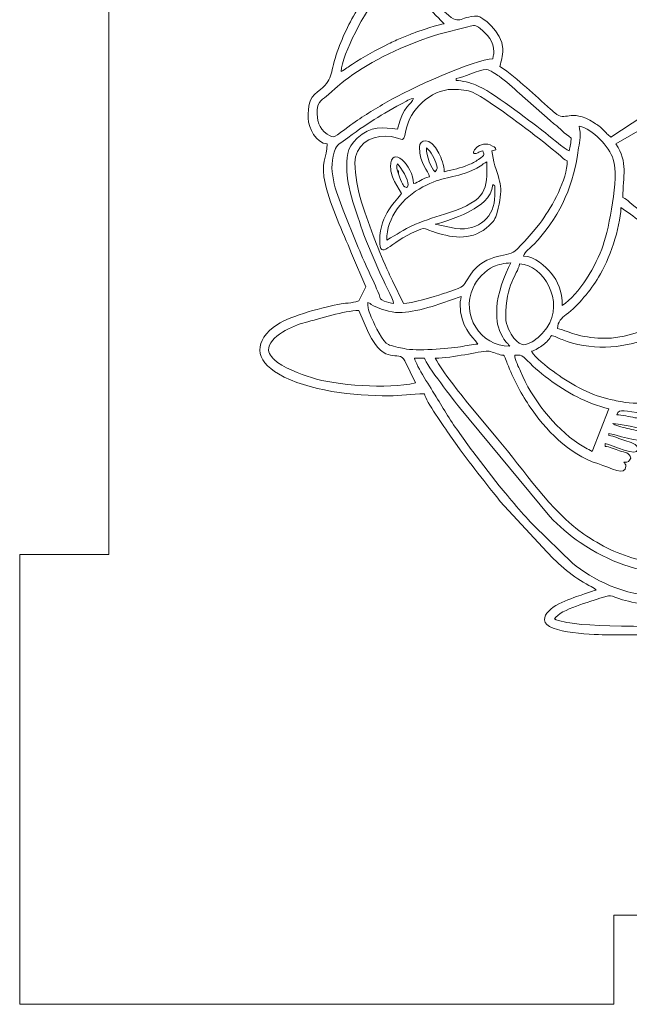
# Model space of a CAD drawing. Header units: millimetres. Extents: x -811 to 1340, y -192 to 870.
# Tile 164 of 256: x 608 to 628, y 163 to 196. Entities that reach past the tile are written whole.
import ezdxf

# ---------------------------------------------------------------- set-up
doc = ezdxf.new("R2010")
doc.units = ezdxf.units.MM
doc.header["$MEASUREMENT"] = 0
doc.layers.add('layer 1', color=7, linetype='Continuous')

msp = doc.modelspace()

# ---------------------------------------------------------------- linework, layer by layer
at = {"layer": 'layer 1', "color": 250, "lineweight": 9}
msp.add_open_spline([(667.8618, 178.1878), (667.8618, 178.1878), (667.8618, 163.0378), (667.8618, 163.0378), (667.8618, 163.0378), (667.8618, 163.0378), (647.8618, 163.0378), (647.8618, 163.0378), (647.8618, 163.0378), (647.8618, 163.0378), (647.8618, 166.0378), (647.8618, 166.0378), (647.8618, 166.0378), (647.8618, 166.0378), (627.8618, 166.0378), (627.8618, 166.0378), (627.8618, 166.0378), (627.8618, 166.0378), (627.8618, 163.0378), (627.8618, 163.0378), (627.8618, 163.0378), (627.8618, 163.0378), (607.8618, 163.0378), (607.8618, 163.0378), (607.8618, 163.0378), (607.8618, 163.0378), (607.8618, 178.1878), (607.8618, 178.1878), (607.8618, 178.1878), (607.8618, 178.1878), (610.8618, 178.1878), (610.8618, 178.1878), (610.8618, 178.1878), (610.8618, 178.1878), (610.8618, 197.8878), (610.8618, 197.8878), (610.8618, 197.8878), (610.8618, 197.8878), (607.8618, 197.8878), (607.8618, 197.8878), (607.8618, 197.8878), (607.8618, 197.8878), (607.8618, 213.0378), (607.8618, 213.0378), (607.8618, 213.0378), (607.8618, 213.0378), (627.8617, 213.0378), (627.8617, 213.0378), (627.8617, 213.0378), (627.8617, 207.5159), (632.3399, 203.0378), (637.8617, 203.0378), (637.8617, 203.0378), (643.3835, 203.0378), (647.8617, 207.5159), (647.8617, 213.0378), (647.8617, 213.0378), (647.8617, 213.0378), (667.8618, 213.0378), (667.8618, 213.0378), (667.8618, 213.0378), (667.8618, 213.0378), (667.8618, 197.8878), (667.8618, 197.8878), (667.8618, 197.8878), (667.8618, 197.8878), (664.8618, 197.8878), (664.8618, 197.8878), (664.8618, 197.8878), (664.8618, 197.8878), (664.8618, 178.1878), (664.8618, 178.1878), (664.8618, 178.1878), (664.8618, 178.1878), (667.8618, 178.1878), (667.8618, 178.1878)], degree=3, knots=[0, 0, 0, 0, 0.05, 0.05, 0.05, 0.05, 0.1, 0.1, 0.1, 0.1, 0.15, 0.15, 0.15, 0.15, 0.2, 0.2, 0.2, 0.2, 0.25, 0.25, 0.25, 0.25, 0.3, 0.3, 0.3, 0.3, 0.35, 0.35, 0.35, 0.35, 0.4, 0.4, 0.4, 0.4, 0.45, 0.45, 0.45, 0.45, 0.5, 0.5, 0.5, 0.5, 0.55, 0.55, 0.55, 0.55, 0.6, 0.6, 0.6, 0.6, 0.65, 0.65, 0.65, 0.65, 0.7, 0.7, 0.7, 0.7, 0.75, 0.75, 0.75, 0.75, 0.8, 0.8, 0.8, 0.8, 0.85, 0.85, 0.85, 0.85, 0.9, 0.9, 0.9, 0.9, 1, 1, 1, 1], dxfattribs=at)
at = {"layer": 'layer 1', "color": 114, "lineweight": 9}
for points, knots in [([(620.1128, 198.5665), (620.1128, 198.2936), (620.1928, 198.0782), (620.3132, 197.8983), (620.3132, 197.8983), (620.1891, 197.7131), (620.0035, 197.597), (619.8554, 197.4208), (619.8554, 197.4208), (619.8554, 197.4208), (619.2635, 196.6098), (619.2635, 196.6098), (619.2635, 196.6098), (618.9567, 196.1084), (618.7045, 195.5934), (618.5137, 195.0214), (618.5137, 195.0214), (618.2936, 194.3618), (618.4412, 194.2017), (617.8888, 193.7756), (617.8888, 193.7756), (617.5792, 193.5368), (617.5741, 193.3016), (617.5741, 192.8878), (617.5741, 192.8878), (617.5741, 192.5449), (617.843, 192.0497), (618.2088, 192.0193), (618.2088, 192.0193), (618.2088, 191.5448), (617.9723, 191.3984), (618.1497, 190.6576), (618.1497, 190.6576), (618.3398, 189.8641), (618.7276, 189.0898), (619.0293, 188.3304), (619.0293, 188.3304), (619.0293, 188.3304), (619.5115, 187.2092), (619.5115, 187.2092), (619.5115, 187.2092), (619.5115, 187.2092), (619.2806, 186.7386), (619.2806, 186.7386), (619.2806, 186.7386), (619.2048, 186.6815), (618.8212, 186.6559), (618.6855, 186.6322), (618.6855, 186.6322), (618.1219, 186.534), (616.9826, 186.2345), (616.5381, 185.9404), (616.5381, 185.9404), (615.7106, 185.3931), (615.7764, 184.7303), (616.5734, 184.2711), (616.5734, 184.2711), (617.5771, 183.6928), (619.1158, 183.5348), (620.2798, 183.5348), (620.2798, 183.5348), (620.6828, 183.5348), (621.0683, 183.6016), (621.4824, 183.6016), (621.4824, 183.6016), (621.5451, 183.3323), (622.1338, 182.5096), (622.3645, 182.1788), (622.3645, 182.1788), (622.9776, 181.2994), (623.3811, 180.8117), (624.0352, 179.9747), (624.0352, 179.9747), (624.0352, 179.9747), (625.6093, 178.2753), (625.6093, 178.2753), (625.6093, 178.2753), (625.9753, 177.8613), (626.5277, 177.4116), (627.0167, 177.144), (627.0167, 177.144), (627.1303, 177.082), (627.1924, 177.0815), (627.2612, 176.9877), (627.2612, 176.9877), (627.1056, 176.9514), (626.8989, 176.8766), (626.7558, 176.8249), (626.7558, 176.8249), (626.3968, 176.6951), (625.5242, 176.4292), (625.5242, 175.9855), (625.5242, 175.9855), (625.5242, 175.5121), (627.372, 175.4845), (627.6286, 175.4845), (627.6286, 175.4845), (627.6286, 175.4845), (632.372, 175.4845), (632.372, 175.4845), (632.372, 175.4845), (632.6549, 175.4845), (632.8035, 176.2334), (632.2005, 176.6826), (632.2005, 176.6826), (632.1033, 176.7552), (631.8953, 176.8754), (631.8375, 176.9542), (631.8375, 176.9542), (632.4243, 177.091), (633.4418, 177.7832), (633.8949, 178.1371), (633.8949, 178.1371), (634.1865, 178.3648), (634.4738, 178.6395), (634.7183, 178.917), (634.7183, 178.917), (634.7183, 178.917), (635.4251, 179.847), (635.4251, 179.847), (635.4251, 179.847), (635.8354, 180.4599), (636.0221, 181.0342), (636.2803, 181.3968), (636.2803, 181.3968), (636.8315, 182.1707), (637.6163, 183.1782), (637.6163, 184.1695), (637.6163, 184.1695), (637.7336, 184.1381), (637.6746, 184.1508), (637.7616, 184.0809), (637.7616, 184.0809), (638.1366, 183.7791), (638.4776, 183.5348), (639.0193, 183.5348), (639.0193, 183.5348), (639.7898, 183.5348), (641.1571, 184.4111), (641.1571, 185.2383), (641.1571, 185.2383), (641.1571, 185.5861), (641.0658, 185.865), (640.8902, 186.1072), (640.8902, 186.1072), (640.3475, 186.8556), (639.6075, 187.4933), (638.8456, 188.0042), (638.8456, 188.0042), (638.8456, 188.0042), (638.2185, 188.3792), (638.2185, 188.3792), (638.2185, 188.3792), (638.1125, 188.4337), (637.993, 188.4776), (637.8726, 188.5344), (637.8726, 188.5344), (636.9144, 188.9858), (635.4785, 189.1303), (635.4785, 187.6435), (635.4785, 187.6435), (635.2315, 187.5249), (634.891, 187.4764), (634.61, 187.4764), (634.61, 187.4764), (634.5248, 187.4764), (634.28, 187.7299), (634.1951, 187.7963), (634.1951, 187.7963), (633.6858, 188.195), (633.0823, 188.4187), (632.5165, 188.7234), (632.5165, 188.7234), (632.2256, 188.88), (630.9971, 189.5688), (630.802, 189.6142), (630.802, 189.6142), (630.802, 189.6142), (630.802, 189.6811), (630.802, 189.6811), (630.802, 189.6811), (630.9418, 189.7184), (631.5605, 190.3159), (631.7324, 190.4542), (631.7324, 190.4542), (632.1795, 190.8142), (632.9989, 191.6893), (633.3884, 192.2054), (633.3884, 192.2054), (633.693, 192.6089), (634.1965, 193.6353), (633.5807, 194.0631), (633.5807, 194.0631), (632.4815, 194.8268), (629.9425, 193.5879), (628.8328, 192.953), (628.8328, 192.953), (628.8328, 192.953), (627.7622, 192.2531), (627.7622, 192.2531), (627.7622, 192.2531), (627.6612, 192.3208), (627.5939, 192.4049), (627.5039, 192.4958), (627.5039, 192.4958), (627.4017, 192.5989), (627.326, 192.6498), (627.2014, 192.7278), (627.2014, 192.7278), (626.337, 193.2683), (626.2599, 192.7218), (625.868, 193.0645), (625.868, 193.0645), (625.8098, 193.1154), (625.7879, 193.1463), (625.7295, 193.1933), (625.7295, 193.1933), (625.4477, 193.4203), (625.1979, 193.6942), (624.9179, 193.9183), (624.9179, 193.9183), (624.6255, 194.1525), (624.3547, 194.4483), (624.021, 194.6248), (624.021, 194.6248), (624.0738, 194.8515), (624.1213, 194.938), (624.1213, 195.226), (624.1213, 195.226), (624.1213, 195.7946), (623.377, 196.3283), (623.2861, 196.3283), (623.2861, 196.3283), (622.593, 196.3283), (622.7312, 195.9266), (622.1078, 196.5196), (622.1078, 196.5196), (621.691, 196.9162), (621.4613, 197.3519), (621.2151, 197.8649), (621.2151, 197.8649), (621.3664, 197.9054), (621.4619, 198.0818), (621.536, 198.2121), (621.536, 198.2121), (621.7921, 198.6626), (621.7464, 199.6019), (621.0481, 199.6019), (621.0481, 199.6019), (620.7298, 199.6019), (620.5304, 199.4937), (620.3406, 199.2405), (620.3406, 199.2405), (620.2383, 199.1039), (620.1128, 198.8002), (620.1128, 198.5665)], [0, 0, 0, 0, 0.0153846, 0.0153846, 0.0153846, 0.0153846, 0.0307692, 0.0307692, 0.0307692, 0.0307692, 0.0461538, 0.0461538, 0.0461538, 0.0461538, 0.0615385, 0.0615385, 0.0615385, 0.0615385, 0.0769231, 0.0769231, 0.0769231, 0.0769231, 0.0923077, 0.0923077, 0.0923077, 0.0923077, 0.1076923, 0.1076923, 0.1076923, 0.1076923, 0.1230769, 0.1230769, 0.1230769, 0.1230769, 0.1384615, 0.1384615, 0.1384615, 0.1384615, 0.1538462, 0.1538462, 0.1538462, 0.1538462, 0.1692308, 0.1692308, 0.1692308, 0.1692308, 0.1846154, 0.1846154, 0.1846154, 0.1846154, 0.2, 0.2, 0.2, 0.2, 0.2153846, 0.2153846, 0.2153846, 0.2153846, 0.2307692, 0.2307692, 0.2307692, 0.2307692, 0.2461538, 0.2461538, 0.2461538, 0.2461538, 0.2615385, 0.2615385, 0.2615385, 0.2615385, 0.2769231, 0.2769231, 0.2769231, 0.2769231, 0.2923077, 0.2923077, 0.2923077, 0.2923077, 0.3076923, 0.3076923, 0.3076923, 0.3076923, 0.3230769, 0.3230769, 0.3230769, 0.3230769, 0.3384615, 0.3384615, 0.3384615, 0.3384615, 0.3538462, 0.3538462, 0.3538462, 0.3538462, 0.3692308, 0.3692308, 0.3692308, 0.3692308, 0.3846154, 0.3846154, 0.3846154, 0.3846154, 0.4, 0.4, 0.4, 0.4, 0.4153846, 0.4153846, 0.4153846, 0.4153846, 0.4307692, 0.4307692, 0.4307692, 0.4307692, 0.4461538, 0.4461538, 0.4461538, 0.4461538, 0.4615385, 0.4615385, 0.4615385, 0.4615385, 0.4769231, 0.4769231, 0.4769231, 0.4769231, 0.4923077, 0.4923077, 0.4923077, 0.4923077, 0.5076923, 0.5076923, 0.5076923, 0.5076923, 0.5230769, 0.5230769, 0.5230769, 0.5230769, 0.5384615, 0.5384615, 0.5384615, 0.5384615, 0.5538462, 0.5538462, 0.5538462, 0.5538462, 0.5692308, 0.5692308, 0.5692308, 0.5692308, 0.5846154, 0.5846154, 0.5846154, 0.5846154, 0.6, 0.6, 0.6, 0.6, 0.6153846, 0.6153846, 0.6153846, 0.6153846, 0.6307692, 0.6307692, 0.6307692, 0.6307692, 0.6461538, 0.6461538, 0.6461538, 0.6461538, 0.6615385, 0.6615385, 0.6615385, 0.6615385, 0.6769231, 0.6769231, 0.6769231, 0.6769231, 0.6923077, 0.6923077, 0.6923077, 0.6923077, 0.7076923, 0.7076923, 0.7076923, 0.7076923, 0.7230769, 0.7230769, 0.7230769, 0.7230769, 0.7384615, 0.7384615, 0.7384615, 0.7384615, 0.7538462, 0.7538462, 0.7538462, 0.7538462, 0.7692308, 0.7692308, 0.7692308, 0.7692308, 0.7846154, 0.7846154, 0.7846154, 0.7846154, 0.8, 0.8, 0.8, 0.8, 0.8153846, 0.8153846, 0.8153846, 0.8153846, 0.8307692, 0.8307692, 0.8307692, 0.8307692, 0.8461538, 0.8461538, 0.8461538, 0.8461538, 0.8615385, 0.8615385, 0.8615385, 0.8615385, 0.8769231, 0.8769231, 0.8769231, 0.8769231, 0.8923077, 0.8923077, 0.8923077, 0.8923077, 0.9076923, 0.9076923, 0.9076923, 0.9076923, 0.9230769, 0.9230769, 0.9230769, 0.9230769, 0.9384615, 0.9384615, 0.9384615, 0.9384615, 0.9538462, 0.9538462, 0.9538462, 0.9538462, 0.9692308, 0.9692308, 0.9692308, 0.9692308, 1, 1, 1, 1]), ([(618.6764, 194.4577), (618.7269, 195.0647), (619.4873, 196.5062), (619.9556, 197.0534), (619.9556, 197.0534), (619.9556, 197.0534), (620.5804, 197.7313), (620.5804, 197.7313), (620.5804, 197.7313), (620.7848, 197.6837), (620.7436, 197.6837), (620.9479, 197.7313), (620.9479, 197.7313), (621.1222, 196.9835), (622.074, 196.1752), (622.1504, 196.0612), (622.1504, 196.0612), (621.9787, 196.0573), (621.3415, 195.8373), (621.1717, 195.7706), (621.1717, 195.7706), (621.0085, 195.7063), (620.877, 195.6537), (620.7183, 195.5892), (620.7183, 195.5892), (620.5923, 195.5379), (620.4064, 195.4562), (620.2793, 195.3936), (620.2793, 195.3936), (619.8857, 195.1997), (619.4226, 194.9528), (619.0587, 194.7102), (619.0587, 194.7102), (618.9148, 194.6143), (618.8295, 194.5388), (618.6764, 194.4577)], [0, 0, 0, 0, 0.1, 0.1, 0.1, 0.1, 0.2, 0.2, 0.2, 0.2, 0.3, 0.3, 0.3, 0.3, 0.4, 0.4, 0.4, 0.4, 0.5, 0.5, 0.5, 0.5, 0.6, 0.6, 0.6, 0.6, 0.7, 0.7, 0.7, 0.7, 0.8, 0.8, 0.8, 0.8, 1, 1, 1, 1]), ([(623.7872, 194.892), (623.2081, 194.8791), (620.9624, 193.8697), (620.2322, 193.4365), (620.2322, 193.4365), (619.8108, 193.1865), (619.3999, 192.9503), (619.0053, 192.6592), (619.0053, 192.6592), (618.4028, 192.2147), (618.4658, 192.1872), (618.2093, 192.3538), (618.2093, 192.3538), (617.9095, 192.5488), (617.8748, 192.8187), (617.8748, 193.155), (617.8748, 193.155), (617.8748, 193.4513), (618.0741, 193.5261), (618.2503, 193.6814), (618.2503, 193.6814), (618.6099, 193.9983), (618.6323, 194.0428), (619.0773, 194.3575), (619.0773, 194.3575), (619.8535, 194.9062), (621.0724, 195.4599), (621.9641, 195.713), (621.9641, 195.713), (621.9641, 195.713), (622.9456, 195.9685), (622.9456, 195.9685), (622.9456, 195.9685), (623.1752, 196.0253), (623.1853, 196.039), (623.3633, 195.9049), (623.3633, 195.9049), (623.5978, 195.7281), (623.8206, 195.4531), (623.8206, 195.1259), (623.8206, 195.1259), (623.8206, 195.0059), (623.7914, 195.0447), (623.7872, 194.892)], [0, 0, 0, 0, 0.0833333, 0.0833333, 0.0833333, 0.0833333, 0.1666667, 0.1666667, 0.1666667, 0.1666667, 0.25, 0.25, 0.25, 0.25, 0.3333333, 0.3333333, 0.3333333, 0.3333333, 0.4166667, 0.4166667, 0.4166667, 0.4166667, 0.5, 0.5, 0.5, 0.5, 0.5833333, 0.5833333, 0.5833333, 0.5833333, 0.6666667, 0.6666667, 0.6666667, 0.6666667, 0.75, 0.75, 0.75, 0.75, 0.8333333, 0.8333333, 0.8333333, 0.8333333, 1, 1, 1, 1]), ([(622.5513, 194.224), (622.7883, 194.2437), (623.2878, 194.5246), (623.5867, 194.5246), (623.5867, 194.5246), (623.6789, 194.5246), (623.9152, 194.3509), (623.9946, 194.2978), (623.9946, 194.2978), (624.2156, 194.1499), (624.4842, 193.903), (624.6801, 193.7139), (624.6801, 193.7139), (624.6801, 193.7139), (625.7164, 192.8128), (625.7164, 192.8128), (625.7164, 192.8128), (625.79, 192.7397), (625.7933, 192.7387), (625.8775, 192.6733), (625.8775, 192.6733), (626.0377, 192.5488), (626.1932, 192.3757), (626.4261, 192.2197), (626.4261, 192.2197), (626.4228, 192.0711), (626.371, 191.9264), (626.3593, 191.7855), (626.3593, 191.7855), (626.2337, 191.819), (625.6187, 192.3496), (625.486, 192.4487), (625.486, 192.4487), (624.9694, 192.8344), (623.7629, 193.7855), (623.2059, 194.0101), (623.2059, 194.0101), (623.0508, 194.0726), (622.7472, 194.1572), (622.5513, 194.1572), (622.5513, 194.1572), (622.5513, 194.1572), (622.5513, 194.224), (622.5513, 194.224)], [0, 0, 0, 0, 0.0833333, 0.0833333, 0.0833333, 0.0833333, 0.1666667, 0.1666667, 0.1666667, 0.1666667, 0.25, 0.25, 0.25, 0.25, 0.3333333, 0.3333333, 0.3333333, 0.3333333, 0.4166667, 0.4166667, 0.4166667, 0.4166667, 0.5, 0.5, 0.5, 0.5, 0.5833333, 0.5833333, 0.5833333, 0.5833333, 0.6666667, 0.6666667, 0.6666667, 0.6666667, 0.75, 0.75, 0.75, 0.75, 0.8333333, 0.8333333, 0.8333333, 0.8333333, 1, 1, 1, 1]), ([(630.1339, 189.1132), (630.2925, 189.1556), (630.4024, 189.3252), (630.5348, 189.4138), (630.5348, 189.4138), (630.6399, 189.3893), (630.8355, 189.2632), (630.9579, 189.2022), (630.9579, 189.2022), (631.6767, 188.8445), (632.3411, 188.4364), (633.0831, 188.1207), (633.0831, 188.1207), (633.0831, 188.1207), (633.7018, 187.7709), (633.7018, 187.7709), (633.7018, 187.7709), (633.7967, 187.7075), (633.8056, 187.671), (633.9086, 187.6435), (633.9086, 187.6435), (633.871, 187.5396), (633.8414, 187.6003), (633.8083, 187.4764), (633.8083, 187.4764), (634.3881, 187.3414), (634.2064, 186.9809), (635.3851, 187.3025), (635.3851, 187.3025), (636.2572, 187.5404), (636.6808, 187.547), (637.1044, 186.597), (637.1044, 186.597), (637.5017, 185.7059), (637.5057, 183.971), (636.996, 183.0527), (636.996, 183.0527), (636.8907, 182.8629), (636.8123, 182.7286), (636.6945, 182.5526), (636.6945, 182.5526), (636.4246, 182.1497), (636.1884, 181.7328), (635.8845, 181.3583), (635.8845, 181.3583), (635.7379, 181.1774), (635.403, 180.8797), (635.3449, 180.6621), (635.3449, 180.6621), (635.4159, 180.565), (635.3402, 180.599), (635.5119, 180.5953), (635.5119, 180.5953), (635.3794, 180.099), (634.3276, 178.9297), (633.9339, 178.5656), (633.9339, 178.5656), (633.9339, 178.5656), (633.6032, 178.2951), (633.6032, 178.2951), (633.6032, 178.2951), (633.5349, 178.2397), (633.5129, 178.2077), (633.4412, 178.1564), (633.4412, 178.1564), (633.3728, 178.1074), (633.3176, 178.0716), (633.2456, 178.0181), (633.2456, 178.0181), (632.3193, 177.3306), (630.8976, 176.7872), (629.3991, 176.7872), (629.3991, 176.7872), (628.2099, 176.7872), (627.1296, 177.3547), (626.4671, 177.8972), (626.4671, 177.8972), (626.4671, 177.8972), (625.1813, 179.15), (625.1813, 179.15), (625.1813, 179.15), (624.8316, 179.498), (624.3317, 180.1105), (623.998, 180.5054), (623.998, 180.5054), (623.998, 180.5054), (623.1094, 181.6544), (623.1094, 181.6544), (623.1094, 181.6544), (622.9542, 181.8607), (622.8315, 182.0561), (622.6798, 182.2604), (622.6798, 182.2604), (622.3897, 182.6509), (622.1299, 183.0842), (621.8814, 183.4995), (621.8814, 183.4995), (621.7197, 183.7698), (621.2106, 184.5367), (621.1483, 184.8042), (621.1483, 184.8042), (621.1483, 184.8042), (621.4824, 184.8042), (621.4824, 184.8042), (621.4824, 184.8042), (621.5429, 184.5772), (622.4927, 183.3536), (622.662, 183.1444), (622.662, 183.1444), (622.662, 183.1444), (625.6995, 179.4678), (625.6995, 179.4678), (625.6995, 179.4678), (626.0182, 179.152), (626.3518, 178.8398), (626.7266, 178.5909), (626.7266, 178.5909), (628.7265, 177.2629), (630.5451, 177.2114), (632.4283, 178.7351), (632.4283, 178.7351), (632.591, 178.8669), (632.6985, 178.9823), (632.8589, 179.1062), (632.8589, 179.1062), (633.2821, 179.433), (633.9985, 180.4549), (634.2322, 180.8728), (634.2322, 180.8728), (634.7318, 181.766), (635.1148, 182.849), (635.1104, 183.9029), (635.1104, 183.9029), (635.1096, 184.0858), (635.1448, 184.1317), (635.1448, 184.2696), (635.1448, 184.2696), (635.1448, 184.5261), (635.0871, 185.0667), (634.9978, 185.2921), (634.9978, 185.2921), (634.7138, 186.0086), (633.973, 186.3528), (633.3607, 186.7615), (633.3607, 186.7615), (632.3322, 187.4482), (631.2328, 188.0295), (630.201, 188.7127), (630.201, 188.7127), (630.1161, 188.7689), (630.0457, 188.8042), (629.9571, 188.8696), (629.9571, 188.8696), (629.8043, 188.9823), (629.6609, 189.0811), (629.5058, 189.1866), (629.5058, 189.1866), (629.1224, 189.4477), (628.7605, 189.7622), (628.3967, 190.0483), (628.3967, 190.0483), (628.3064, 190.1194), (628.2734, 190.1861), (628.1631, 190.2155), (628.1631, 190.2155), (628.1631, 190.94), (628.3476, 191.3946), (627.9292, 192.0193), (627.9292, 192.0193), (627.9292, 192.0193), (630.0893, 193.2664), (630.0893, 193.2664), (630.0893, 193.2664), (630.6492, 193.5479), (632.43, 194.2779), (633.2747, 193.8908), (633.2747, 193.8908), (633.8611, 193.6222), (633.4191, 192.7169), (633.1303, 192.3633), (633.1303, 192.3633), (633.1303, 192.3633), (632.1329, 191.2562), (632.1329, 191.2562), (632.1329, 191.2562), (631.8337, 190.9263), (631.4913, 190.6542), (631.1778, 190.3407), (631.1778, 190.3407), (631.0427, 190.2056), (630.3989, 189.6256), (630.3227, 189.4924), (630.3227, 189.4924), (630.2495, 189.3645), (630.199, 189.2362), (630.1339, 189.1132)], [0, 0, 0, 0, 0.02, 0.02, 0.02, 0.02, 0.04, 0.04, 0.04, 0.04, 0.06, 0.06, 0.06, 0.06, 0.08, 0.08, 0.08, 0.08, 0.1, 0.1, 0.1, 0.1, 0.12, 0.12, 0.12, 0.12, 0.14, 0.14, 0.14, 0.14, 0.16, 0.16, 0.16, 0.16, 0.18, 0.18, 0.18, 0.18, 0.2, 0.2, 0.2, 0.2, 0.22, 0.22, 0.22, 0.22, 0.24, 0.24, 0.24, 0.24, 0.26, 0.26, 0.26, 0.26, 0.28, 0.28, 0.28, 0.28, 0.3, 0.3, 0.3, 0.3, 0.32, 0.32, 0.32, 0.32, 0.34, 0.34, 0.34, 0.34, 0.36, 0.36, 0.36, 0.36, 0.38, 0.38, 0.38, 0.38, 0.4, 0.4, 0.4, 0.4, 0.42, 0.42, 0.42, 0.42, 0.44, 0.44, 0.44, 0.44, 0.46, 0.46, 0.46, 0.46, 0.48, 0.48, 0.48, 0.48, 0.5, 0.5, 0.5, 0.5, 0.52, 0.52, 0.52, 0.52, 0.54, 0.54, 0.54, 0.54, 0.56, 0.56, 0.56, 0.56, 0.58, 0.58, 0.58, 0.58, 0.6, 0.6, 0.6, 0.6, 0.62, 0.62, 0.62, 0.62, 0.64, 0.64, 0.64, 0.64, 0.66, 0.66, 0.66, 0.66, 0.68, 0.68, 0.68, 0.68, 0.7, 0.7, 0.7, 0.7, 0.72, 0.72, 0.72, 0.72, 0.74, 0.74, 0.74, 0.74, 0.76, 0.76, 0.76, 0.76, 0.78, 0.78, 0.78, 0.78, 0.8, 0.8, 0.8, 0.8, 0.82, 0.82, 0.82, 0.82, 0.84, 0.84, 0.84, 0.84, 0.86, 0.86, 0.86, 0.86, 0.88, 0.88, 0.88, 0.88, 0.9, 0.9, 0.9, 0.9, 0.92, 0.92, 0.92, 0.92, 0.94, 0.94, 0.94, 0.94, 0.96, 0.96, 0.96, 0.96, 1, 1, 1, 1]), ([(620.7808, 186.6413), (620.7808, 186.6413), (620.4139, 187.4101), (620.4139, 187.4101), (620.4139, 187.4101), (620.3704, 187.4984), (620.3199, 187.5882), (620.2803, 187.6773), (620.2803, 187.6773), (620.1212, 188.0349), (619.9527, 188.4172), (619.8172, 188.7842), (619.8172, 188.7842), (619.521, 189.586), (619.1441, 190.5017), (619.1441, 191.3847), (619.1441, 191.3847), (619.1441, 191.9638), (619.6347, 192.2866), (620.1796, 192.2866), (620.1796, 192.2866), (620.7256, 192.2866), (620.7714, 191.9271), (620.8619, 192.4727), (620.8619, 192.4727), (620.9754, 193.156), (621.696, 193.8565), (622.4177, 193.8565), (622.4177, 193.8565), (623.0614, 193.8565), (623.1682, 193.7549), (623.7004, 193.4023), (623.7004, 193.4023), (624.4728, 192.8905), (625.344, 192.2099), (626.0635, 191.6233), (626.0635, 191.6233), (626.16, 191.5447), (626.1685, 191.4846), (626.2925, 191.4514), (626.2925, 191.4514), (626.2925, 190.8047), (625.787, 189.936), (625.438, 189.4333), (625.438, 189.4333), (625.315, 189.2563), (624.7127, 188.5563), (624.5287, 188.4051), (624.5287, 188.4051), (624.2738, 188.1956), (623.4362, 188.3723), (622.9202, 187.4416), (622.9202, 187.4416), (622.8027, 187.2297), (622.8223, 187.2161), (622.3387, 187.0544), (622.3387, 187.0544), (622.2362, 187.02), (622.1859, 186.999), (622.0929, 186.9662), (622.0929, 186.9662), (621.8227, 186.8709), (621.0135, 186.6465), (620.7808, 186.6413)], [0, 0, 0, 0, 0.0588235, 0.0588235, 0.0588235, 0.0588235, 0.1176471, 0.1176471, 0.1176471, 0.1176471, 0.1764706, 0.1764706, 0.1764706, 0.1764706, 0.2352941, 0.2352941, 0.2352941, 0.2352941, 0.2941176, 0.2941176, 0.2941176, 0.2941176, 0.3529412, 0.3529412, 0.3529412, 0.3529412, 0.4117647, 0.4117647, 0.4117647, 0.4117647, 0.4705882, 0.4705882, 0.4705882, 0.4705882, 0.5294118, 0.5294118, 0.5294118, 0.5294118, 0.5882353, 0.5882353, 0.5882353, 0.5882353, 0.6470588, 0.6470588, 0.6470588, 0.6470588, 0.7058824, 0.7058824, 0.7058824, 0.7058824, 0.7647059, 0.7647059, 0.7647059, 0.7647059, 0.8235294, 0.8235294, 0.8235294, 0.8235294, 0.8823529, 0.8823529, 0.8823529, 0.8823529, 1, 1, 1, 1]), ([(620.5804, 192.5204), (620.0862, 192.5615), (619.6921, 192.6512), (619.2186, 192.2121), (619.2186, 192.2121), (618.8314, 191.8528), (618.8768, 191.5792), (618.8768, 191.084), (618.8768, 191.084), (618.8768, 190.5531), (619.3341, 189.2506), (619.5349, 188.7358), (619.5349, 188.7358), (619.5349, 188.7358), (619.9838, 187.6815), (619.9838, 187.6815), (619.9838, 187.6815), (620.0694, 187.4703), (620.4344, 186.7911), (620.4468, 186.6413), (620.4468, 186.6413), (620.3561, 186.6489), (620.2192, 186.6923), (620.1309, 186.7262), (620.1309, 186.7262), (619.9725, 186.7869), (620.0192, 186.7929), (619.9549, 186.951), (619.9549, 186.951), (619.7502, 187.4541), (619.46, 188.019), (619.2109, 188.6456), (619.2109, 188.6456), (619.2109, 188.6456), (618.7529, 189.7909), (618.7529, 189.7909), (618.7529, 189.7909), (618.503, 190.4149), (618.1973, 191.186), (618.4949, 191.8668), (618.4949, 191.8668), (618.5499, 191.9927), (618.4933, 191.8949), (618.5622, 191.9666), (618.5622, 191.9666), (618.6192, 192.026), (618.686, 192.0689), (618.7478, 192.1149), (618.7478, 192.1149), (619.6027, 192.7512), (619.9763, 192.9675), (620.8749, 193.4618), (620.8749, 193.4618), (620.9517, 193.5042), (620.9915, 193.5456), (621.115, 193.5559), (621.115, 193.5559), (621.0572, 193.3398), (620.7699, 193.3336), (620.5804, 192.5204)], [0, 0, 0, 0, 0.0625, 0.0625, 0.0625, 0.0625, 0.125, 0.125, 0.125, 0.125, 0.1875, 0.1875, 0.1875, 0.1875, 0.25, 0.25, 0.25, 0.25, 0.3125, 0.3125, 0.3125, 0.3125, 0.375, 0.375, 0.375, 0.375, 0.4375, 0.4375, 0.4375, 0.4375, 0.5, 0.5, 0.5, 0.5, 0.5625, 0.5625, 0.5625, 0.5625, 0.625, 0.625, 0.625, 0.625, 0.6875, 0.6875, 0.6875, 0.6875, 0.75, 0.75, 0.75, 0.75, 0.8125, 0.8125, 0.8125, 0.8125, 0.875, 0.875, 0.875, 0.875, 1, 1, 1, 1]), ([(626.6933, 192.6206), (627.1526, 192.5136), (627.7014, 191.9427), (627.8421, 191.4979), (627.8421, 191.4979), (628.0403, 190.8713), (627.6966, 189.2013), (627.4995, 188.6076), (627.4995, 188.6076), (627.2727, 187.9248), (626.6913, 186.9535), (626.1255, 186.5745), (626.1255, 186.5745), (626.1255, 187.0536), (625.9738, 187.4016), (625.7483, 187.6672), (625.7483, 187.6672), (625.5629, 187.8856), (625.1904, 188.2365), (624.8227, 188.2447), (624.8227, 188.2447), (624.863, 188.3956), (625.0581, 188.5246), (625.1658, 188.6365), (625.1658, 188.6365), (625.9597, 189.4613), (626.4733, 190.5016), (626.6321, 191.6463), (626.6321, 191.6463), (626.6605, 191.8516), (626.7268, 192.09), (626.7268, 192.32), (626.7268, 192.32), (626.7268, 192.4871), (626.6975, 192.4691), (626.6933, 192.6206)], [0, 0, 0, 0, 0.1, 0.1, 0.1, 0.1, 0.2, 0.2, 0.2, 0.2, 0.3, 0.3, 0.3, 0.3, 0.4, 0.4, 0.4, 0.4, 0.5, 0.5, 0.5, 0.5, 0.6, 0.6, 0.6, 0.6, 0.7, 0.7, 0.7, 0.7, 0.8, 0.8, 0.8, 0.8, 1, 1, 1, 1]), ([(621.3153, 191.9191), (621.3153, 191.3188), (621.6325, 191.1202), (621.6494, 190.917), (621.6494, 190.917), (621.3832, 190.855), (621.2959, 190.7253), (621.115, 190.6831), (621.115, 190.6831), (621.115, 191.2816), (620.3467, 192.0361), (620.3467, 191.251), (620.3467, 191.251), (620.3467, 191.0482), (620.4126, 190.8837), (620.4796, 190.7493), (620.4796, 190.7493), (620.4796, 190.7493), (620.7141, 190.3491), (620.7141, 190.3491), (620.7141, 190.3491), (620.5583, 190.1165), (619.9792, 189.6549), (619.9792, 188.7791), (619.9792, 188.7791), (619.9792, 188.0396), (620.3098, 188.7171), (621.2099, 189.0851), (621.2099, 189.0851), (621.3101, 189.1261), (621.4044, 189.1914), (621.5254, 189.1584), (621.5254, 189.1584), (621.5617, 189.1485), (621.6093, 189.1229), (621.6698, 189.1007), (621.6698, 189.1007), (621.7387, 189.0756), (621.7801, 189.0637), (621.8453, 189.0419), (621.8453, 189.0419), (622.4785, 188.8302), (623.1376, 188.7677), (623.6629, 189.2709), (623.6629, 189.2709), (623.804, 189.4062), (623.8705, 189.4882), (623.9286, 189.7067), (623.9286, 189.7067), (624.1507, 190.5404), (624.0493, 190.6794), (623.8161, 191.4135), (623.8161, 191.4135), (623.8161, 191.4135), (623.7515, 191.7928), (623.7515, 191.7928), (623.7515, 191.7928), (623.7515, 191.7928), (623.8874, 191.8189), (623.8874, 191.8189), (623.8874, 191.8189), (623.8582, 191.9283), (623.868, 191.8911), (623.7801, 191.9454), (623.7801, 191.9454), (623.348, 192.2125), (622.9509, 191.6305), (623.2296, 191.7016), (623.2296, 191.7016), (623.3155, 191.7235), (623.2874, 191.7717), (623.4532, 191.7855), (623.4532, 191.7855), (623.4813, 191.6648), (623.5585, 191.6763), (623.3061, 191.4984), (623.3061, 191.4984), (623.1829, 191.4116), (623.1026, 191.3708), (622.9574, 191.3126), (622.9574, 191.3126), (622.688, 191.2046), (622.4653, 191.1574), (622.1504, 191.084), (622.1504, 191.084), (622.1458, 191.2918), (622.0494, 191.5534), (621.9728, 191.7081), (621.9728, 191.7081), (621.6775, 192.3044), (621.3153, 192.1479), (621.3153, 191.9191)], [0, 0, 0, 0, 0.0416667, 0.0416667, 0.0416667, 0.0416667, 0.0833333, 0.0833333, 0.0833333, 0.0833333, 0.125, 0.125, 0.125, 0.125, 0.1666667, 0.1666667, 0.1666667, 0.1666667, 0.2083333, 0.2083333, 0.2083333, 0.2083333, 0.25, 0.25, 0.25, 0.25, 0.2916667, 0.2916667, 0.2916667, 0.2916667, 0.3333333, 0.3333333, 0.3333333, 0.3333333, 0.375, 0.375, 0.375, 0.375, 0.4166667, 0.4166667, 0.4166667, 0.4166667, 0.4583333, 0.4583333, 0.4583333, 0.4583333, 0.5, 0.5, 0.5, 0.5, 0.5416667, 0.5416667, 0.5416667, 0.5416667, 0.5833333, 0.5833333, 0.5833333, 0.5833333, 0.625, 0.625, 0.625, 0.625, 0.6666667, 0.6666667, 0.6666667, 0.6666667, 0.7083333, 0.7083333, 0.7083333, 0.7083333, 0.75, 0.75, 0.75, 0.75, 0.7916667, 0.7916667, 0.7916667, 0.7916667, 0.8333333, 0.8333333, 0.8333333, 0.8333333, 0.875, 0.875, 0.875, 0.875, 0.9166667, 0.9166667, 0.9166667, 0.9166667, 1, 1, 1, 1]), ([(621.5491, 191.8857), (621.7139, 191.7753), (621.833, 191.5079), (621.887, 191.3172), (621.887, 191.3172), (621.9274, 191.1748), (621.9204, 191.1896), (621.8498, 191.084), (621.8498, 191.084), (621.7029, 191.1916), (621.5491, 191.6111), (621.5491, 191.8857)], [0, 0, 0, 0, 0.25, 0.25, 0.25, 0.25, 0.5, 0.5, 0.5, 0.5, 1, 1, 1, 1]), ([(620.213, 188.7791), (620.213, 189.5532), (620.7634, 190.2162), (621.4265, 190.572), (621.4265, 190.572), (622.1034, 190.9352), (622.4015, 190.8398), (623.1054, 191.1312), (623.1054, 191.1312), (623.3318, 191.225), (623.4037, 191.3212), (623.5867, 191.418), (623.5867, 191.418), (623.5867, 190.4767), (623.6067, 190.1328), (622.2968, 189.7017), (622.2968, 189.7017), (621.9215, 189.5782), (621.5198, 189.4612), (621.1826, 189.3127), (621.1826, 189.3127), (620.7018, 189.1011), (620.5992, 188.9835), (620.213, 188.7791)], [0, 0, 0, 0, 0.1428571, 0.1428571, 0.1428571, 0.1428571, 0.2857143, 0.2857143, 0.2857143, 0.2857143, 0.4285714, 0.4285714, 0.4285714, 0.4285714, 0.5714286, 0.5714286, 0.5714286, 0.5714286, 0.7142857, 0.7142857, 0.7142857, 0.7142857, 1, 1, 1, 1]), ([(620.6064, 191.0172), (620.6064, 191.0172), (620.572, 191.1174), (620.572, 191.1174), (620.572, 191.1174), (620.5542, 191.2272), (620.5328, 191.2577), (620.5801, 191.3466), (620.5801, 191.3466), (620.7058, 191.2141), (620.9455, 190.8173), (620.9337, 190.6421), (620.9337, 190.6421), (620.9256, 190.5222), (620.8399, 190.541), (620.7827, 190.6133), (620.7827, 190.6133), (620.7637, 190.6373), (620.7283, 190.7163), (620.7128, 190.748), (620.7128, 190.748), (620.6603, 190.8563), (620.6388, 190.9013), (620.6064, 191.0172)], [0, 0, 0, 0, 0.1428571, 0.1428571, 0.1428571, 0.1428571, 0.2857143, 0.2857143, 0.2857143, 0.2857143, 0.4285714, 0.4285714, 0.4285714, 0.4285714, 0.5714286, 0.5714286, 0.5714286, 0.5714286, 0.7142857, 0.7142857, 0.7142857, 0.7142857, 1, 1, 1, 1]), ([(620.572, 191.1174), (620.6162, 191.0794), (620.6246, 191.1869), (620.6064, 191.0172), (620.6064, 191.0172), (620.6388, 190.9013), (620.6603, 190.8563), (620.7128, 190.748), (620.7128, 190.748), (620.7283, 190.7163), (620.7637, 190.6373), (620.7827, 190.6133), (620.7827, 190.6133), (620.8399, 190.541), (620.9256, 190.5222), (620.9337, 190.6421), (620.9337, 190.6421), (620.9455, 190.8173), (620.7058, 191.2141), (620.5801, 191.3466), (620.5801, 191.3466), (620.5328, 191.2577), (620.5542, 191.2272), (620.572, 191.1174)], [0, 0, 0, 0, 0.1428571, 0.1428571, 0.1428571, 0.1428571, 0.2857143, 0.2857143, 0.2857143, 0.2857143, 0.4285714, 0.4285714, 0.4285714, 0.4285714, 0.5714286, 0.5714286, 0.5714286, 0.5714286, 0.7142857, 0.7142857, 0.7142857, 0.7142857, 1, 1, 1, 1]), ([(621.8498, 189.3136), (622.0807, 189.3674), (622.8213, 189.6318), (623.0386, 189.7615), (623.0386, 189.7615), (623.3342, 189.938), (623.7477, 190.1753), (623.7872, 190.6498), (623.7872, 190.6498), (623.8784, 190.5864), (623.854, 190.6556), (623.854, 190.2823), (623.854, 190.2823), (623.854, 189.5843), (623.3356, 189.0722), (622.5452, 189.1737), (622.5452, 189.1737), (622.5452, 189.1737), (621.8498, 189.3136), (621.8498, 189.3136)], [0, 0, 0, 0, 0.1666667, 0.1666667, 0.1666667, 0.1666667, 0.3333333, 0.3333333, 0.3333333, 0.3333333, 0.5, 0.5, 0.5, 0.5, 0.6666667, 0.6666667, 0.6666667, 0.6666667, 1, 1, 1, 1]), ([(627.5618, 185.4722), (627.2426, 185.4722), (626.9205, 185.5153), (626.6396, 185.5856), (626.6396, 185.5856), (626.3947, 185.6469), (626.1981, 185.7504), (625.9585, 185.8062), (625.9585, 185.8062), (625.9771, 186.0306), (626.0971, 186.152), (626.2597, 186.2733), (626.2597, 186.2733), (626.6557, 186.5687), (627.0885, 187.108), (627.3426, 187.5286), (627.3426, 187.5286), (627.6954, 188.1124), (628.0803, 189.1635), (628.0962, 189.8815), (628.0962, 189.8815), (628.5271, 189.593), (628.9332, 189.2397), (629.3465, 188.9271), (629.3465, 188.9271), (630.6014, 187.9786), (632.1662, 187.1906), (633.501, 186.3007), (633.501, 186.3007), (634.6676, 185.5229), (634.8104, 185.5221), (634.8104, 184.0359), (634.8104, 184.0359), (634.8104, 182.7837), (634.4224, 181.7647), (633.8402, 180.7972), (633.8402, 180.7972), (633.5787, 180.3626), (633.2655, 179.9479), (632.9154, 179.5841), (632.9154, 179.5841), (632.9154, 179.5841), (632.38, 179.0841), (632.38, 179.0841), (632.38, 179.0841), (631.3962, 178.207), (630.0975, 177.6592), (628.7173, 178.0096), (628.7173, 178.0096), (628.0329, 178.1834), (627.4193, 178.4836), (626.8469, 178.8783), (626.8469, 178.8783), (625.7353, 179.6447), (624.8406, 181.0304), (623.9442, 182.0884), (623.9442, 182.0884), (623.9442, 182.0884), (623, 183.2151), (623, 183.2151), (623, 183.2151), (622.6395, 183.6742), (622.117, 184.2991), (621.8498, 184.8042), (621.8498, 184.8042), (622.4474, 184.8042), (623.3134, 185.0379), (623.6202, 185.0379), (623.6202, 185.0379), (623.7139, 185.0379), (623.9241, 184.9537), (624.0376, 184.9209), (624.0376, 184.9209), (624.1839, 184.8785), (624.127, 184.9482), (624.2004, 184.8164), (624.2004, 184.8164), (624.2186, 184.7838), (624.2551, 184.6706), (624.2738, 184.6226), (624.2738, 184.6226), (624.4687, 184.1245), (624.7125, 183.6495), (625.0032, 183.2142), (625.0032, 183.2142), (625.561, 182.3786), (626.3309, 181.5744), (627.3152, 181.2506), (627.3152, 181.2506), (627.7647, 181.1028), (628.2633, 180.8192), (628.2633, 181.1631), (628.2633, 181.1631), (628.2633, 181.238), (628.2369, 181.2365), (628.1965, 181.2967), (628.1965, 181.2967), (628.3637, 181.3005), (628.3609, 181.3266), (628.4303, 181.4304), (628.4303, 181.4304), (628.3821, 181.6373), (628.2462, 181.62), (628.0503, 181.685), (628.0503, 181.685), (627.9089, 181.7319), (627.6993, 181.8281), (627.5618, 181.8312), (627.5618, 181.8312), (627.5618, 181.8312), (627.5618, 181.9314), (627.5618, 181.9314), (627.5618, 181.9314), (627.811, 181.8733), (628.6641, 181.448), (628.6641, 181.731), (628.6641, 181.731), (628.6641, 181.9375), (628.413, 181.9651), (628.2254, 182.0272), (628.2254, 182.0272), (628.0633, 182.0808), (627.8662, 182.1845), (627.6955, 182.1986), (627.6955, 182.1986), (627.6955, 182.1986), (627.6955, 182.2654), (627.6955, 182.2654), (627.6955, 182.2654), (627.8464, 182.2621), (628.8312, 181.8816), (628.8312, 182.1319), (628.8312, 182.1319), (628.8312, 182.3711), (628.5715, 182.3643), (628.3825, 182.418), (628.3825, 182.418), (628.2003, 182.4698), (627.9839, 182.4919), (627.8291, 182.5995), (627.8291, 182.5995), (628.275, 182.5995), (629.0315, 182.2593), (629.0315, 182.5995), (629.0315, 182.5995), (629.0315, 182.7747), (628.7017, 182.7692), (628.5614, 182.7974), (628.5614, 182.7974), (628.4076, 182.8283), (628.1095, 182.8968), (627.9626, 182.9001), (627.9626, 182.9001), (628.0222, 183.1556), (628.2678, 182.9669), (628.8312, 182.9669), (628.8312, 182.9669), (630.0288, 182.9669), (631.0109, 183.2846), (632.0666, 183.6731), (632.0666, 183.6731), (632.2045, 183.7239), (632.4054, 183.7691), (632.4054, 183.9356), (632.4054, 183.9356), (632.4054, 184.2516), (631.7047, 183.8633), (631.5326, 183.8062), (631.5326, 183.8062), (631.2997, 183.7291), (631.0341, 183.6223), (630.802, 183.5682), (630.802, 183.5682), (630.802, 183.5682), (630.7645, 183.7005), (630.7645, 183.7005), (630.7645, 183.7005), (630.7645, 183.7005), (631.1136, 183.8578), (631.1136, 183.8578), (631.1136, 183.8578), (631.4636, 184.0209), (632.1576, 184.2123), (632.0397, 184.4399), (632.0397, 184.4399), (631.9694, 184.5755), (631.8373, 184.52), (631.7151, 184.4599), (631.7151, 184.4599), (631.5865, 184.3965), (631.479, 184.3508), (631.3457, 184.2939), (631.3457, 184.2939), (631.1063, 184.1915), (630.8463, 184.026), (630.6015, 183.969), (630.6015, 183.969), (630.5719, 184.0965), (630.531, 184.1088), (630.5014, 184.2363), (630.5014, 184.2363), (630.6701, 184.3256), (630.8329, 184.402), (631.0136, 184.4924), (631.0136, 184.4924), (631.1979, 184.5845), (631.3974, 184.6458), (631.5034, 184.8042), (631.5034, 184.8042), (631.4777, 184.9146), (631.4594, 184.9712), (631.3364, 184.9712), (631.3364, 184.9712), (631.1985, 184.9712), (630.4851, 184.5833), (630.3344, 184.5035), (630.3344, 184.5035), (630.3013, 184.6273), (630.3006, 184.5466), (630.2675, 184.6705), (630.2675, 184.6705), (630.2675, 184.6705), (630.9695, 185.0374), (630.9695, 185.0374), (630.9695, 185.0374), (631.1013, 185.0997), (631.1694, 185.1244), (631.1694, 185.2718), (631.1694, 185.2718), (631.1694, 185.5633), (630.556, 185.1616), (630.4183, 185.0876), (630.4183, 185.0876), (630.3128, 185.0307), (630.2315, 184.9894), (630.1339, 184.9377), (630.1339, 184.9377), (630.0974, 185.0066), (630.0875, 185.0169), (630.0671, 185.1048), (630.0671, 185.1048), (630.0671, 185.1048), (630.6127, 185.3609), (630.6127, 185.3609), (630.6127, 185.3609), (630.6829, 185.3957), (630.8336, 185.459), (630.8761, 185.5022), (630.8761, 185.5022), (630.9766, 185.6043), (630.9149, 185.7395), (630.7685, 185.7395), (630.7685, 185.7395), (630.6077, 185.7395), (630.1298, 185.4255), (629.9001, 185.372), (629.9001, 185.372), (629.9195, 185.5488), (630.1401, 185.5616), (630.2787, 185.628), (630.2787, 185.628), (630.4385, 185.7046), (630.6684, 185.7553), (630.6684, 185.9399), (630.6684, 185.9399), (630.6684, 186.2412), (629.9104, 185.7807), (629.7331, 185.7395), (629.7331, 185.7395), (629.7621, 185.8196), (629.7304, 185.7657), (629.7907, 185.8154), (629.7907, 185.8154), (629.9042, 185.9088), (630.468, 186.1587), (630.468, 186.2739), (630.468, 186.2739), (630.468, 186.3641), (630.452, 186.366), (630.4345, 186.4409), (630.4345, 186.4409), (630.1892, 186.498), (630.0334, 186.3108), (629.7981, 186.1754), (629.7981, 186.1754), (629.5868, 186.0538), (629.402, 185.9466), (629.1558, 185.8491), (629.1558, 185.8491), (628.7248, 185.6784), (628.1424, 185.4722), (627.5618, 185.4722)], [0, 0, 0, 0, 0.0135135, 0.0135135, 0.0135135, 0.0135135, 0.027027, 0.027027, 0.027027, 0.027027, 0.0405405, 0.0405405, 0.0405405, 0.0405405, 0.0540541, 0.0540541, 0.0540541, 0.0540541, 0.0675676, 0.0675676, 0.0675676, 0.0675676, 0.0810811, 0.0810811, 0.0810811, 0.0810811, 0.0945946, 0.0945946, 0.0945946, 0.0945946, 0.1081081, 0.1081081, 0.1081081, 0.1081081, 0.1216216, 0.1216216, 0.1216216, 0.1216216, 0.1351351, 0.1351351, 0.1351351, 0.1351351, 0.1486486, 0.1486486, 0.1486486, 0.1486486, 0.1621622, 0.1621622, 0.1621622, 0.1621622, 0.1756757, 0.1756757, 0.1756757, 0.1756757, 0.1891892, 0.1891892, 0.1891892, 0.1891892, 0.2027027, 0.2027027, 0.2027027, 0.2027027, 0.2162162, 0.2162162, 0.2162162, 0.2162162, 0.2297297, 0.2297297, 0.2297297, 0.2297297, 0.2432432, 0.2432432, 0.2432432, 0.2432432, 0.2567568, 0.2567568, 0.2567568, 0.2567568, 0.2702703, 0.2702703, 0.2702703, 0.2702703, 0.2837838, 0.2837838, 0.2837838, 0.2837838, 0.2972973, 0.2972973, 0.2972973, 0.2972973, 0.3108108, 0.3108108, 0.3108108, 0.3108108, 0.3243243, 0.3243243, 0.3243243, 0.3243243, 0.3378378, 0.3378378, 0.3378378, 0.3378378, 0.3513514, 0.3513514, 0.3513514, 0.3513514, 0.3648649, 0.3648649, 0.3648649, 0.3648649, 0.3783784, 0.3783784, 0.3783784, 0.3783784, 0.3918919, 0.3918919, 0.3918919, 0.3918919, 0.4054054, 0.4054054, 0.4054054, 0.4054054, 0.4189189, 0.4189189, 0.4189189, 0.4189189, 0.4324324, 0.4324324, 0.4324324, 0.4324324, 0.4459459, 0.4459459, 0.4459459, 0.4459459, 0.4594595, 0.4594595, 0.4594595, 0.4594595, 0.472973, 0.472973, 0.472973, 0.472973, 0.4864865, 0.4864865, 0.4864865, 0.4864865, 0.5, 0.5, 0.5, 0.5, 0.5135135, 0.5135135, 0.5135135, 0.5135135, 0.527027, 0.527027, 0.527027, 0.527027, 0.5405405, 0.5405405, 0.5405405, 0.5405405, 0.5540541, 0.5540541, 0.5540541, 0.5540541, 0.5675676, 0.5675676, 0.5675676, 0.5675676, 0.5810811, 0.5810811, 0.5810811, 0.5810811, 0.5945946, 0.5945946, 0.5945946, 0.5945946, 0.6081081, 0.6081081, 0.6081081, 0.6081081, 0.6216216, 0.6216216, 0.6216216, 0.6216216, 0.6351351, 0.6351351, 0.6351351, 0.6351351, 0.6486486, 0.6486486, 0.6486486, 0.6486486, 0.6621622, 0.6621622, 0.6621622, 0.6621622, 0.6756757, 0.6756757, 0.6756757, 0.6756757, 0.6891892, 0.6891892, 0.6891892, 0.6891892, 0.7027027, 0.7027027, 0.7027027, 0.7027027, 0.7162162, 0.7162162, 0.7162162, 0.7162162, 0.7297297, 0.7297297, 0.7297297, 0.7297297, 0.7432432, 0.7432432, 0.7432432, 0.7432432, 0.7567568, 0.7567568, 0.7567568, 0.7567568, 0.7702703, 0.7702703, 0.7702703, 0.7702703, 0.7837838, 0.7837838, 0.7837838, 0.7837838, 0.7972973, 0.7972973, 0.7972973, 0.7972973, 0.8108108, 0.8108108, 0.8108108, 0.8108108, 0.8243243, 0.8243243, 0.8243243, 0.8243243, 0.8378378, 0.8378378, 0.8378378, 0.8378378, 0.8513514, 0.8513514, 0.8513514, 0.8513514, 0.8648649, 0.8648649, 0.8648649, 0.8648649, 0.8783784, 0.8783784, 0.8783784, 0.8783784, 0.8918919, 0.8918919, 0.8918919, 0.8918919, 0.9054054, 0.9054054, 0.9054054, 0.9054054, 0.9189189, 0.9189189, 0.9189189, 0.9189189, 0.9324324, 0.9324324, 0.9324324, 0.9324324, 0.9459459, 0.9459459, 0.9459459, 0.9459459, 0.9594595, 0.9594595, 0.9594595, 0.9594595, 0.972973, 0.972973, 0.972973, 0.972973, 1, 1, 1, 1]), ([(623.9208, 186.5077), (623.9208, 186.1566), (623.899, 185.9438), (624.0645, 185.6159), (624.0645, 185.6159), (624.2221, 185.3035), (624.248, 185.3648), (624.355, 185.205), (624.355, 185.205), (623.3591, 185.205), (622.708, 186.2536), (623.1189, 187.1761), (623.1189, 187.1761), (623.2363, 187.4398), (623.5393, 187.7714), (623.8099, 187.888), (623.8099, 187.888), (623.9672, 187.9559), (624.1769, 188.0109), (624.3885, 188.0109), (624.3885, 188.0109), (624.196, 187.6471), (623.9208, 186.9127), (623.9208, 186.5077)], [0, 0, 0, 0, 0.1428571, 0.1428571, 0.1428571, 0.1428571, 0.2857143, 0.2857143, 0.2857143, 0.2857143, 0.4285714, 0.4285714, 0.4285714, 0.4285714, 0.5714286, 0.5714286, 0.5714286, 0.5714286, 0.7142857, 0.7142857, 0.7142857, 0.7142857, 1, 1, 1, 1]), ([(624.2215, 186.1736), (624.2215, 187.3293), (624.5956, 187.5757), (624.6891, 187.9775), (624.6891, 187.9775), (625.4858, 187.9597), (626.2131, 186.7096), (625.6057, 185.8249), (625.6057, 185.8249), (625.5055, 185.679), (625.2669, 185.4353), (625.1071, 185.3547), (625.1071, 185.3547), (624.8855, 185.243), (624.7657, 185.1614), (624.4976, 185.4812), (624.4976, 185.4812), (624.3716, 185.6315), (624.2215, 185.9087), (624.2215, 186.1736)], [0, 0, 0, 0, 0.1666667, 0.1666667, 0.1666667, 0.1666667, 0.3333333, 0.3333333, 0.3333333, 0.3333333, 0.5, 0.5, 0.5, 0.5, 0.6666667, 0.6666667, 0.6666667, 0.6666667, 1, 1, 1, 1]), ([(622.6849, 186.6413), (622.6849, 185.8164), (623.0746, 185.5877), (623.2861, 185.2718), (623.2861, 185.2718), (623.1064, 185.2718), (622.883, 185.2193), (622.7002, 185.1896), (622.7002, 185.1896), (622.2589, 185.1182), (621.2151, 185.0345), (620.7996, 185.1235), (620.7996, 185.1235), (620.681, 185.1488), (620.3605, 185.2211), (620.2691, 185.261), (620.2691, 185.261), (620.0715, 185.3473), (619.8151, 185.9129), (619.7233, 186.1182), (619.7233, 186.1182), (619.6404, 186.3039), (619.5784, 186.4143), (619.5784, 186.6748), (619.5784, 186.6748), (619.6996, 186.6423), (619.6134, 186.6486), (619.7743, 186.5701), (619.7743, 186.5701), (620.5107, 186.2106), (620.9349, 186.3268), (621.7427, 186.5479), (621.7427, 186.5479), (621.7427, 186.5479), (622.7183, 186.8752), (622.7183, 186.8752), (622.7183, 186.8752), (622.7149, 186.7209), (622.6849, 186.7632), (622.6849, 186.6413)], [0, 0, 0, 0, 0.0909091, 0.0909091, 0.0909091, 0.0909091, 0.1818182, 0.1818182, 0.1818182, 0.1818182, 0.2727273, 0.2727273, 0.2727273, 0.2727273, 0.3636364, 0.3636364, 0.3636364, 0.3636364, 0.4545455, 0.4545455, 0.4545455, 0.4545455, 0.5454545, 0.5454545, 0.5454545, 0.5454545, 0.6363636, 0.6363636, 0.6363636, 0.6363636, 0.7272727, 0.7272727, 0.7272727, 0.7272727, 0.8181818, 0.8181818, 0.8181818, 0.8181818, 1, 1, 1, 1]), ([(616.2379, 185.0713), (616.2379, 185.5464), (617.0659, 185.9013), (617.4736, 186.007), (617.4736, 186.007), (617.9368, 186.1269), (618.7806, 186.4075), (619.2777, 186.4075), (619.2777, 186.4075), (619.2777, 186.4075), (619.6004, 185.6614), (619.6004, 185.6614), (619.6004, 185.6614), (620.1827, 184.4855), (620.5941, 185.1285), (620.8272, 184.7169), (620.8272, 184.7169), (620.8272, 184.7169), (621.1817, 183.969), (621.1817, 183.969), (621.1817, 183.969), (620.2414, 183.75), (618.4918, 183.8854), (617.6862, 184.1478), (617.6862, 184.1478), (617.3221, 184.2664), (616.6893, 184.4917), (616.4241, 184.7564), (616.4241, 184.7564), (616.4193, 184.7613), (616.4122, 184.7682), (616.4075, 184.7732), (616.4075, 184.7732), (616.3983, 184.7829), (616.3418, 184.85), (616.3316, 184.8643), (616.3316, 184.8643), (616.2974, 184.9125), (616.2379, 185.0045), (616.2379, 185.0713)], [0, 0, 0, 0, 0.0909091, 0.0909091, 0.0909091, 0.0909091, 0.1818182, 0.1818182, 0.1818182, 0.1818182, 0.2727273, 0.2727273, 0.2727273, 0.2727273, 0.3636364, 0.3636364, 0.3636364, 0.3636364, 0.4545455, 0.4545455, 0.4545455, 0.4545455, 0.5454545, 0.5454545, 0.5454545, 0.5454545, 0.6363636, 0.6363636, 0.6363636, 0.6363636, 0.7272727, 0.7272727, 0.7272727, 0.7272727, 0.8181818, 0.8181818, 0.8181818, 0.8181818, 1, 1, 1, 1]), ([(625.0899, 185.0379), (625.2221, 185.0687), (625.3715, 185.1722), (625.4774, 185.2517), (625.4774, 185.2517), (625.6024, 185.3454), (625.6873, 185.4388), (625.758, 185.5724), (625.758, 185.5724), (625.8663, 185.5471), (625.9957, 185.4756), (626.1154, 185.4288), (626.1154, 185.4288), (627.0436, 185.0653), (628.1089, 185.1029), (629.032, 185.4718), (629.032, 185.4718), (629.1554, 185.5212), (629.3393, 185.6097), (629.4658, 185.6392), (629.4658, 185.6392), (629.5087, 185.4553), (629.6268, 185.2807), (629.7112, 185.1163), (629.7112, 185.1163), (629.808, 184.9277), (629.8777, 184.7514), (629.9665, 184.57), (629.9665, 184.57), (630.1391, 184.2173), (630.3183, 183.8472), (630.5014, 183.5013), (630.5014, 183.5013), (630.1427, 183.3293), (628.8809, 183.227), (628.2436, 183.3147), (628.2436, 183.3147), (627.9972, 183.3486), (627.8578, 183.3867), (627.659, 183.4316), (627.659, 183.4316), (627.0194, 183.5762), (626.3299, 183.9777), (625.8151, 184.3602), (625.8151, 184.3602), (625.6073, 184.5146), (625.204, 184.821), (625.0899, 185.0379)], [0, 0, 0, 0, 0.0769231, 0.0769231, 0.0769231, 0.0769231, 0.1538462, 0.1538462, 0.1538462, 0.1538462, 0.2307692, 0.2307692, 0.2307692, 0.2307692, 0.3076923, 0.3076923, 0.3076923, 0.3076923, 0.3846154, 0.3846154, 0.3846154, 0.3846154, 0.4615385, 0.4615385, 0.4615385, 0.4615385, 0.5384615, 0.5384615, 0.5384615, 0.5384615, 0.6153846, 0.6153846, 0.6153846, 0.6153846, 0.6923077, 0.6923077, 0.6923077, 0.6923077, 0.7692308, 0.7692308, 0.7692308, 0.7692308, 0.8461538, 0.8461538, 0.8461538, 0.8461538, 1, 1, 1, 1]), ([(624.522, 184.9043), (624.672, 184.9043), (624.678, 184.9196), (624.7649, 184.8799), (624.7649, 184.8799), (624.7649, 184.8799), (624.8416, 184.823), (624.8416, 184.823), (624.8416, 184.823), (625.1124, 184.5538), (625.3457, 184.3361), (625.6578, 184.1026), (625.6578, 184.1026), (626.2692, 183.6453), (626.9396, 183.2766), (627.6955, 183.1006), (627.6955, 183.1006), (627.6955, 183.1006), (627.1276, 181.6642), (627.1276, 181.6642), (627.1276, 181.6642), (626.9701, 181.7475), (626.8316, 181.814), (626.6793, 181.9174), (626.6793, 181.9174), (625.8496, 182.4808), (625.0955, 183.4355), (624.7178, 184.3652), (624.7178, 184.3652), (624.6587, 184.5107), (624.5273, 184.7153), (624.522, 184.9043)], [0, 0, 0, 0, 0.1111111, 0.1111111, 0.1111111, 0.1111111, 0.2222222, 0.2222222, 0.2222222, 0.2222222, 0.3333333, 0.3333333, 0.3333333, 0.3333333, 0.4444444, 0.4444444, 0.4444444, 0.4444444, 0.5555556, 0.5555556, 0.5555556, 0.5555556, 0.6666667, 0.6666667, 0.6666667, 0.6666667, 0.7777778, 0.7777778, 0.7777778, 0.7777778, 1, 1, 1, 1]), ([(629.3991, 176.4866), (630.0122, 176.4866), (630.3188, 176.5064), (630.9092, 176.6466), (630.9092, 176.6466), (631.012, 176.671), (631.1906, 176.7321), (631.2822, 176.7408), (631.2822, 176.7408), (631.4379, 176.7558), (632.3051, 176.385), (632.3051, 175.9188), (632.3051, 175.9188), (632.3051, 175.8422), (632.2938, 175.8799), (632.2717, 175.7851), (632.2717, 175.7851), (631.0825, 175.7851), (627.6366, 175.7153), (626.5358, 175.8614), (626.5358, 175.8614), (626.3602, 175.8847), (626.0005, 175.9507), (625.8582, 176.0189), (625.8582, 176.0189), (626.082, 176.3531), (627.0656, 176.6002), (627.4747, 176.7412), (627.4747, 176.7412), (627.853, 176.8716), (627.7086, 176.7664), (628.3565, 176.6132), (628.3565, 176.6132), (628.6469, 176.5445), (629.0291, 176.4866), (629.3991, 176.4866)], [0, 0, 0, 0, 0.1, 0.1, 0.1, 0.1, 0.2, 0.2, 0.2, 0.2, 0.3, 0.3, 0.3, 0.3, 0.4, 0.4, 0.4, 0.4, 0.5, 0.5, 0.5, 0.5, 0.6, 0.6, 0.6, 0.6, 0.7, 0.7, 0.7, 0.7, 0.8, 0.8, 0.8, 0.8, 1, 1, 1, 1])]:
    msp.add_open_spline(points, degree=3, knots=knots, dxfattribs=at)

doc.saveas('drawing.dxf')
